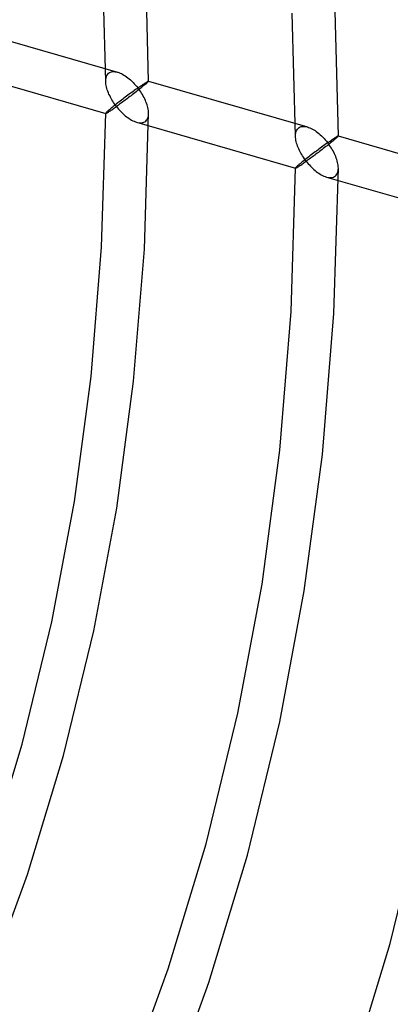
# Model space of a CAD drawing. Header units: millimetres. Extents: x -236 to 238, y -282 to 277.
# Tile 43 of 48: x 180 to 200, y -61 to -8. Entities that reach past the tile are written whole.
import ezdxf

# ---------------------------------------------------------------- set-up
doc = ezdxf.new("R2010")
doc.units = ezdxf.units.MM
doc.layers.add('HIDDEN', color=7, linetype='Continuous')

msp = doc.modelspace()

# ---------------------------------------------------------------- linework, layer by layer
at = {"layer": 'HIDDEN'}
for p, q in [((184.371, -11.122), (184.209, -4.951)), ((186.691, -11.119), (186.526, -4.843)), ((194.648, -14.089), (194.474, -7.43)), ((196.968, -14.086), (196.792, -7.322)), ((176.412, -8.149), (185.017, -10.633)), ((175.769, -10.378), (184.374, -12.862)), ((184.526, -10.694), (184.574, -10.659)), ((184.574, -10.659), (184.627, -10.633)), ((184.627, -10.633), (184.684, -10.614)), ((184.684, -10.614), (184.746, -10.603)), ((184.746, -10.603), (184.811, -10.6)), ((184.811, -10.6), (184.879, -10.605)), ((184.879, -10.605), (184.948, -10.616)), ((184.948, -10.616), (185.019, -10.634)), ((185.019, -10.634), (185.083, -10.655)), ((185.083, -10.655), (185.15, -10.681)), ((184.371, -11.126), (184.374, -11.038)), ((184.374, -11.2), (184.371, -11.126)), ((184.374, -11.038), (184.386, -10.955)), ((184.383, -11.276), (184.374, -11.2)), ((184.386, -10.955), (184.407, -10.877)), ((184.407, -10.877), (184.437, -10.807)), ((184.437, -10.807), (184.477, -10.746)), ((184.477, -10.746), (184.526, -10.694)), ((185.15, -10.681), (185.218, -10.712)), ((185.218, -10.712), (185.287, -10.747)), ((185.287, -10.747), (185.357, -10.788)), ((185.357, -10.788), (185.428, -10.833)), ((185.428, -10.833), (185.5, -10.883)), ((185.5, -10.883), (185.571, -10.936)), ((185.571, -10.936), (185.642, -10.994)), ((185.642, -10.994), (185.712, -11.055)), ((185.712, -11.055), (185.782, -11.119)), ((185.782, -11.119), (185.851, -11.187)), ((185.851, -11.187), (185.919, -11.258)), ((186.52, -11.209), (186.553, -11.187)), ((186.553, -11.187), (186.583, -11.169)), ((186.583, -11.169), (186.61, -11.152)), ((186.61, -11.152), (186.634, -11.139)), ((186.642, -11.177), (186.613, -11.205)), ((186.634, -11.139), (186.654, -11.128)), ((186.664, -11.155), (186.642, -11.177)), ((186.654, -11.128), (186.67, -11.121)), ((186.68, -11.138), (186.664, -11.155)), ((186.67, -11.121), (186.682, -11.116)), ((186.689, -11.126), (186.68, -11.138)), ((186.682, -11.116), (186.689, -11.116)), ((186.689, -11.116), (186.69, -11.116)), ((186.689, -11.116), (195.294, -13.6)), ((186.691, -11.119), (186.689, -11.126)), ((186.69, -11.116), (186.69, -11.116)), ((186.69, -11.116), (186.691, -11.117)), ((186.691, -11.117), (186.691, -11.117)), ((186.691, -11.117), (186.691, -11.118)), ((186.691, -11.118), (186.691, -11.119)), ((184.395, -11.353), (184.383, -11.276)), ((184.412, -11.43), (184.395, -11.353)), ((184.433, -11.509), (184.412, -11.43)), ((184.457, -11.588), (184.433, -11.509)), ((184.484, -11.666), (184.457, -11.588)), ((184.515, -11.745), (184.484, -11.666)), ((185.783, -11.726), (185.714, -11.778)), ((185.852, -11.676), (185.783, -11.726)), ((185.92, -11.627), (185.852, -11.676)), ((185.919, -11.258), (185.986, -11.332)), ((185.986, -11.579), (185.92, -11.627)), ((186.011, -11.7), (185.944, -11.753)), ((185.986, -11.332), (186.051, -11.409)), ((186.051, -11.532), (185.986, -11.579)), ((186.077, -11.648), (186.011, -11.7)), ((186.051, -11.409), (186.114, -11.487)), ((186.114, -11.487), (186.051, -11.532)), ((186.143, -11.596), (186.077, -11.648)), ((186.114, -11.487), (186.167, -11.45)), ((186.167, -11.557), (186.114, -11.487)), ((186.207, -11.545), (186.143, -11.596)), ((186.167, -11.45), (186.218, -11.414)), ((186.218, -11.629), (186.167, -11.557)), ((186.27, -11.495), (186.207, -11.545)), ((186.218, -11.414), (186.268, -11.379)), ((186.267, -11.702), (186.218, -11.629)), ((186.315, -11.775), (186.267, -11.702)), ((186.268, -11.379), (186.315, -11.346)), ((186.33, -11.446), (186.27, -11.495)), ((186.315, -11.346), (186.361, -11.315)), ((186.387, -11.399), (186.33, -11.446)), ((186.361, -11.315), (186.404, -11.285)), ((186.441, -11.354), (186.387, -11.399)), ((186.404, -11.285), (186.445, -11.258)), ((186.49, -11.313), (186.441, -11.354)), ((186.445, -11.258), (186.484, -11.232)), ((186.484, -11.232), (186.52, -11.209)), ((186.535, -11.274), (186.49, -11.313)), ((186.577, -11.237), (186.535, -11.274)), ((186.613, -11.205), (186.577, -11.237)), ((184.548, -11.823), (184.515, -11.745)), ((184.585, -11.901), (184.548, -11.823)), ((184.623, -11.978), (184.585, -11.901)), ((184.664, -12.055), (184.623, -11.978)), ((184.708, -12.13), (184.664, -12.055)), ((184.753, -12.205), (184.708, -12.13)), ((184.8, -12.279), (184.753, -12.205)), ((185.086, -12.252), (185.021, -12.302)), ((185.152, -12.2), (185.086, -12.252)), ((185.22, -12.148), (185.152, -12.2)), ((185.289, -12.096), (185.22, -12.148)), ((185.294, -12.245), (185.234, -12.289)), ((185.359, -12.043), (185.289, -12.096)), ((185.355, -12.2), (185.294, -12.245)), ((185.417, -12.154), (185.355, -12.2)), ((185.43, -11.989), (185.359, -12.043)), ((185.481, -12.106), (185.417, -12.154)), ((185.501, -11.935), (185.43, -11.989)), ((185.545, -12.058), (185.481, -12.106)), ((185.572, -11.882), (185.501, -11.935)), ((185.61, -12.009), (185.545, -12.058)), ((185.643, -11.83), (185.572, -11.882)), ((185.676, -11.959), (185.61, -12.009)), ((185.714, -11.778), (185.643, -11.83)), ((185.743, -11.908), (185.676, -11.959)), ((185.809, -11.857), (185.743, -11.908)), ((185.877, -11.805), (185.809, -11.857)), ((185.944, -11.753), (185.877, -11.805)), ((186.36, -11.85), (186.315, -11.775)), ((186.403, -11.926), (186.36, -11.85)), ((186.444, -12.003), (186.403, -11.926)), ((186.483, -12.081), (186.444, -12.003)), ((186.519, -12.159), (186.483, -12.081)), ((186.552, -12.237), (186.519, -12.159)), ((186.582, -12.316), (186.552, -12.237)), ((184.438, -12.782), (184.408, -12.811)), ((184.477, -12.746), (184.438, -12.782)), ((184.526, -12.703), (184.477, -12.746)), ((184.482, -12.81), (184.513, -12.792)), ((184.513, -12.792), (184.546, -12.77)), ((184.568, -12.667), (184.526, -12.703)), ((184.546, -12.77), (184.583, -12.747)), ((184.615, -12.628), (184.568, -12.667)), ((184.583, -12.747), (184.621, -12.722)), ((184.665, -12.586), (184.615, -12.628)), ((184.621, -12.722), (184.663, -12.694)), ((184.663, -12.694), (184.706, -12.665)), ((184.719, -12.542), (184.665, -12.586)), ((184.706, -12.665), (184.752, -12.633)), ((184.776, -12.496), (184.719, -12.542)), ((184.752, -12.633), (184.8, -12.6)), ((184.835, -12.448), (184.776, -12.496)), ((184.85, -12.351), (184.8, -12.279)), ((184.8, -12.6), (184.849, -12.566)), ((184.896, -12.4), (184.835, -12.448)), ((184.849, -12.566), (184.901, -12.53)), ((184.901, -12.422), (184.85, -12.351)), ((184.958, -12.351), (184.896, -12.4)), ((184.954, -12.492), (184.901, -12.422)), ((184.901, -12.53), (184.954, -12.492)), ((185.007, -12.454), (184.954, -12.492)), ((184.954, -12.492), (185.008, -12.561)), ((185.021, -12.302), (184.958, -12.351)), ((185.061, -12.415), (185.007, -12.454)), ((185.008, -12.561), (185.065, -12.628)), ((185.118, -12.374), (185.061, -12.415)), ((185.065, -12.628), (185.123, -12.694)), ((185.175, -12.333), (185.118, -12.374)), ((185.123, -12.694), (185.182, -12.757)), ((185.234, -12.289), (185.175, -12.333)), ((185.182, -12.757), (185.243, -12.819)), ((186.61, -12.396), (186.582, -12.316)), ((186.633, -12.474), (186.61, -12.396)), ((186.653, -12.553), (186.633, -12.474)), ((186.67, -12.631), (186.653, -12.553)), ((186.681, -12.708), (186.67, -12.631)), ((186.689, -12.784), (186.681, -12.708)), ((186.691, -12.858), (186.689, -12.784)), ((184.148, -20.106), (184.371, -12.859)), ((184.375, -12.85), (184.371, -12.859)), ((184.371, -12.859), (184.371, -12.86)), ((184.371, -12.86), (184.372, -12.861)), ((184.372, -12.861), (184.372, -12.861)), ((184.372, -12.861), (184.372, -12.862)), ((184.372, -12.862), (184.373, -12.862)), ((184.373, -12.862), (184.374, -12.862)), ((184.374, -12.862), (184.381, -12.862)), ((184.387, -12.834), (184.375, -12.85)), ((184.381, -12.862), (184.394, -12.858)), ((184.408, -12.811), (184.387, -12.834)), ((184.394, -12.858), (184.41, -12.85)), ((184.41, -12.85), (184.431, -12.84)), ((184.431, -12.84), (184.455, -12.826)), ((184.455, -12.826), (184.482, -12.81)), ((185.243, -12.819), (185.305, -12.879)), ((185.305, -12.879), (185.368, -12.937)), ((185.368, -12.937), (185.432, -12.992)), ((185.432, -12.992), (185.498, -13.045)), ((185.498, -13.045), (185.564, -13.095)), ((185.564, -13.095), (185.632, -13.142)), ((185.632, -13.142), (185.7, -13.186)), ((185.7, -13.186), (185.768, -13.226)), ((185.768, -13.226), (185.837, -13.262)), ((185.837, -13.262), (185.907, -13.295)), ((185.907, -13.295), (185.976, -13.322)), ((185.976, -13.322), (186.045, -13.345)), ((186.435, -13.345), (186.487, -13.318)), ((186.465, -20.228), (186.691, -12.862)), ((186.487, -13.318), (186.535, -13.283)), ((186.535, -13.283), (186.577, -13.24)), ((186.577, -13.24), (186.613, -13.19)), ((186.613, -13.19), (186.641, -13.134)), ((186.641, -13.134), (186.664, -13.071)), ((186.664, -13.071), (186.679, -13.004)), ((186.679, -13.004), (186.688, -12.933)), ((186.688, -12.933), (186.691, -12.858)), ((186.045, -13.345), (186.115, -13.362)), ((186.046, -13.345), (194.651, -15.829)), ((186.115, -13.362), (186.184, -13.373)), ((186.184, -13.373), (186.251, -13.377)), ((186.251, -13.377), (186.315, -13.374)), ((186.315, -13.374), (186.377, -13.364)), ((186.377, -13.364), (186.435, -13.345)), ((194.663, -13.921), (194.684, -13.844)), ((194.684, -13.844), (194.714, -13.774)), ((194.714, -13.774), (194.754, -13.713)), ((194.754, -13.713), (194.803, -13.661)), ((194.803, -13.661), (194.851, -13.626)), ((194.851, -13.626), (194.903, -13.599)), ((194.903, -13.599), (194.961, -13.581)), ((194.961, -13.581), (195.023, -13.57)), ((195.023, -13.57), (195.088, -13.567)), ((195.088, -13.567), (195.156, -13.571)), ((195.156, -13.571), (195.225, -13.583)), ((195.225, -13.583), (195.296, -13.6)), ((195.296, -13.6), (195.36, -13.621)), ((195.36, -13.621), (195.427, -13.647)), ((195.427, -13.647), (195.495, -13.678)), ((195.495, -13.678), (195.564, -13.714)), ((195.564, -13.714), (195.634, -13.755)), ((195.634, -13.755), (195.705, -13.8)), ((195.705, -13.8), (195.776, -13.849)), ((195.776, -13.849), (195.848, -13.903)), ((194.648, -14.093), (194.651, -14.005)), ((194.651, -14.167), (194.648, -14.093)), ((194.651, -14.005), (194.663, -13.921)), ((194.659, -14.242), (194.651, -14.167)), ((194.672, -14.319), (194.659, -14.242)), ((194.689, -14.397), (194.672, -14.319)), ((194.709, -14.476), (194.689, -14.397)), ((195.848, -13.903), (195.919, -13.96)), ((195.919, -13.96), (195.989, -14.021)), ((195.989, -14.021), (196.059, -14.086)), ((196.059, -14.086), (196.128, -14.154)), ((196.128, -14.154), (196.196, -14.225)), ((196.196, -14.225), (196.263, -14.299)), ((196.263, -14.299), (196.328, -14.376)), ((196.328, -14.376), (196.391, -14.454)), ((196.444, -14.417), (196.495, -14.38)), ((196.495, -14.38), (196.544, -14.346)), ((196.544, -14.346), (196.592, -14.313)), ((196.592, -14.313), (196.637, -14.282)), ((196.665, -14.365), (196.607, -14.412)), ((196.637, -14.282), (196.681, -14.252)), ((196.718, -14.321), (196.665, -14.365)), ((196.681, -14.252), (196.722, -14.224)), ((196.767, -14.279), (196.718, -14.321)), ((196.722, -14.224), (196.76, -14.199)), ((196.76, -14.199), (196.796, -14.175)), ((196.812, -14.241), (196.767, -14.279)), ((196.796, -14.175), (196.83, -14.154)), ((196.855, -14.204), (196.812, -14.241)), ((196.83, -14.154), (196.86, -14.135)), ((196.89, -14.171), (196.855, -14.204)), ((196.86, -14.135), (196.887, -14.119)), ((196.887, -14.119), (196.911, -14.105)), ((196.919, -14.144), (196.89, -14.171)), ((196.911, -14.105), (196.931, -14.095)), ((196.941, -14.122), (196.919, -14.144)), ((196.931, -14.095), (196.947, -14.087)), ((196.957, -14.105), (196.941, -14.122)), ((196.947, -14.087), (196.959, -14.083)), ((196.966, -14.093), (196.957, -14.105)), ((196.959, -14.083), (196.966, -14.083)), ((196.966, -14.083), (196.967, -14.083)), ((196.966, -14.083), (205.571, -16.567)), ((196.968, -14.085), (196.966, -14.093)), ((196.967, -14.083), (196.967, -14.083)), ((196.967, -14.083), (196.968, -14.084)), ((196.968, -14.084), (196.968, -14.084)), ((196.968, -14.084), (196.968, -14.085)), ((196.968, -14.085), (196.968, -14.085)), ((194.734, -14.554), (194.709, -14.476)), ((194.761, -14.633), (194.734, -14.554)), ((194.792, -14.712), (194.761, -14.633)), ((194.825, -14.79), (194.792, -14.712)), ((194.861, -14.868), (194.825, -14.79)), ((194.9, -14.945), (194.861, -14.868)), ((195.777, -14.903), (195.706, -14.956)), ((195.849, -14.849), (195.777, -14.903)), ((195.92, -14.797), (195.849, -14.849)), ((195.953, -14.926), (195.887, -14.976)), ((195.99, -14.745), (195.92, -14.797)), ((196.019, -14.875), (195.953, -14.926)), ((196.06, -14.693), (195.99, -14.745)), ((196.086, -14.823), (196.019, -14.875)), ((196.129, -14.643), (196.06, -14.693)), ((196.154, -14.772), (196.086, -14.823)), ((196.196, -14.594), (196.129, -14.643)), ((196.221, -14.719), (196.154, -14.772)), ((196.263, -14.545), (196.196, -14.594)), ((196.288, -14.667), (196.221, -14.719)), ((196.328, -14.499), (196.263, -14.545)), ((196.355, -14.615), (196.288, -14.667)), ((196.391, -14.454), (196.328, -14.499)), ((196.42, -14.563), (196.355, -14.615)), ((196.391, -14.454), (196.444, -14.417)), ((196.443, -14.524), (196.391, -14.454)), ((196.484, -14.511), (196.42, -14.563)), ((196.495, -14.596), (196.443, -14.524)), ((196.547, -14.461), (196.484, -14.511)), ((196.544, -14.668), (196.495, -14.596)), ((196.592, -14.742), (196.544, -14.668)), ((196.607, -14.412), (196.547, -14.461)), ((196.637, -14.817), (196.592, -14.742)), ((196.68, -14.893), (196.637, -14.817)), ((196.721, -14.97), (196.68, -14.893)), ((194.941, -15.021), (194.9, -14.945)), ((194.984, -15.097), (194.941, -15.021)), ((195.03, -15.172), (194.984, -15.097)), ((195.053, -15.463), (194.996, -15.509)), ((195.077, -15.245), (195.03, -15.172)), ((195.112, -15.416), (195.053, -15.463)), ((195.127, -15.318), (195.077, -15.245)), ((195.172, -15.368), (195.112, -15.416)), ((195.178, -15.389), (195.127, -15.318)), ((195.234, -15.319), (195.172, -15.368)), ((195.177, -15.496), (195.231, -15.459)), ((195.231, -15.459), (195.178, -15.389)), ((195.284, -15.421), (195.231, -15.459)), ((195.231, -15.459), (195.285, -15.527)), ((195.297, -15.269), (195.234, -15.319)), ((195.338, -15.382), (195.284, -15.421)), ((195.362, -15.219), (195.297, -15.269)), ((195.394, -15.341), (195.338, -15.382)), ((195.428, -15.168), (195.362, -15.219)), ((195.452, -15.299), (195.394, -15.341)), ((195.496, -15.116), (195.428, -15.168)), ((195.511, -15.256), (195.452, -15.299)), ((195.565, -15.063), (195.496, -15.116)), ((195.571, -15.212), (195.511, -15.256)), ((195.635, -15.01), (195.565, -15.063)), ((195.632, -15.167), (195.571, -15.212)), ((195.694, -15.12), (195.632, -15.167)), ((195.706, -14.956), (195.635, -15.01)), ((195.758, -15.073), (195.694, -15.12)), ((195.822, -15.025), (195.758, -15.073)), ((195.887, -14.976), (195.822, -15.025)), ((196.76, -15.047), (196.721, -14.97)), ((196.796, -15.125), (196.76, -15.047)), ((196.829, -15.204), (196.796, -15.125)), ((196.859, -15.283), (196.829, -15.204)), ((196.886, -15.362), (196.859, -15.283)), ((196.91, -15.441), (196.886, -15.362)), ((196.93, -15.52), (196.91, -15.441)), ((194.412, -23.591), (194.648, -15.825)), ((194.652, -15.816), (194.648, -15.826)), ((194.648, -15.826), (194.648, -15.827)), ((194.648, -15.827), (194.649, -15.827)), ((194.649, -15.827), (194.649, -15.828)), ((194.649, -15.828), (194.649, -15.828)), ((194.649, -15.828), (194.65, -15.829)), ((194.65, -15.829), (194.651, -15.829)), ((194.651, -15.829), (194.658, -15.829)), ((194.664, -15.801), (194.652, -15.816)), ((194.658, -15.829), (194.671, -15.825)), ((194.685, -15.778), (194.664, -15.801)), ((194.671, -15.825), (194.687, -15.817)), ((194.715, -15.749), (194.685, -15.778)), ((194.687, -15.817), (194.708, -15.807)), ((194.708, -15.807), (194.732, -15.793)), ((194.754, -15.713), (194.715, -15.749)), ((194.732, -15.793), (194.759, -15.777)), ((194.803, -15.67), (194.754, -15.713)), ((194.759, -15.777), (194.79, -15.758)), ((194.79, -15.758), (194.823, -15.737)), ((194.845, -15.634), (194.803, -15.67)), ((194.823, -15.737), (194.859, -15.714)), ((194.892, -15.595), (194.845, -15.634)), ((194.859, -15.714), (194.898, -15.688)), ((194.942, -15.553), (194.892, -15.595)), ((194.898, -15.688), (194.939, -15.661)), ((194.939, -15.661), (194.983, -15.631)), ((194.996, -15.509), (194.942, -15.553)), ((194.983, -15.631), (195.029, -15.6)), ((195.029, -15.6), (195.076, -15.567)), ((195.076, -15.567), (195.126, -15.533)), ((195.126, -15.533), (195.177, -15.496)), ((195.285, -15.527), (195.342, -15.595)), ((195.342, -15.595), (195.399, -15.66)), ((195.399, -15.66), (195.459, -15.724)), ((195.459, -15.724), (195.52, -15.786)), ((195.52, -15.786), (195.582, -15.846)), ((195.582, -15.846), (195.645, -15.904)), ((195.645, -15.904), (195.709, -15.959)), ((195.709, -15.959), (195.775, -16.012)), ((196.728, -23.713), (196.968, -15.829)), ((196.946, -15.598), (196.93, -15.52)), ((196.941, -16.038), (196.956, -15.971)), ((196.958, -15.675), (196.946, -15.598)), ((196.956, -15.971), (196.965, -15.899)), ((196.966, -15.751), (196.958, -15.675)), ((196.965, -15.899), (196.968, -15.825)), ((196.968, -15.825), (196.966, -15.751)), ((195.775, -16.012), (195.841, -16.062)), ((195.841, -16.062), (195.909, -16.109)), ((195.909, -16.109), (195.977, -16.153)), ((195.977, -16.153), (196.045, -16.193)), ((196.045, -16.193), (196.114, -16.229)), ((196.114, -16.229), (196.184, -16.261)), ((196.184, -16.261), (196.253, -16.289)), ((196.253, -16.289), (196.322, -16.311)), ((196.322, -16.311), (196.392, -16.329)), ((196.322, -16.312), (204.928, -18.796)), ((196.392, -16.329), (196.461, -16.34)), ((196.461, -16.34), (196.528, -16.344)), ((196.528, -16.344), (196.593, -16.341)), ((196.593, -16.341), (196.654, -16.33)), ((196.654, -16.33), (196.712, -16.312)), ((196.712, -16.312), (196.764, -16.285)), ((196.764, -16.285), (196.812, -16.25)), ((196.812, -16.25), (196.854, -16.207)), ((196.854, -16.207), (196.89, -16.157)), ((196.89, -16.157), (196.918, -16.101)), ((196.918, -16.101), (196.941, -16.038)), ((183.576, -27.121), (184.148, -20.106)), ((185.883, -27.363), (186.465, -20.228)), ((193.801, -31.108), (194.412, -23.591)), ((196.108, -31.35), (196.728, -23.713)), ((182.673, -33.893), (183.576, -27.121)), ((184.965, -34.256), (185.883, -27.363)), ((192.835, -38.364), (193.801, -31.108)), ((195.126, -38.727), (196.108, -31.35)), ((181.458, -40.41), (182.673, -33.893)), ((183.727, -40.895), (184.965, -34.256)), ((191.533, -45.347), (192.835, -38.364)), ((193.802, -45.832), (195.126, -38.727)), ((179.849, -47.035), (181.458, -40.41)), ((182.087, -47.646), (183.727, -40.895)), ((189.812, -52.431), (191.533, -45.347)), ((192.05, -53.042), (193.802, -45.832)), ((177.929, -53.367), (179.849, -47.035)), ((180.13, -54.102), (182.087, -47.646)), ((199.775, -57.828), (201.608, -50.283)), ((187.759, -59.202), (189.812, -52.431)), ((189.959, -59.938), (192.05, -53.042)), ((177.872, -60.267), (180.13, -54.102)), ((197.589, -65.038), (199.775, -57.828)), ((185.394, -65.662), (187.759, -59.202)), ((187.549, -66.522), (189.959, -59.938))]:
    msp.add_line(p, q, dxfattribs=at)

doc.saveas('drawing.dxf')
